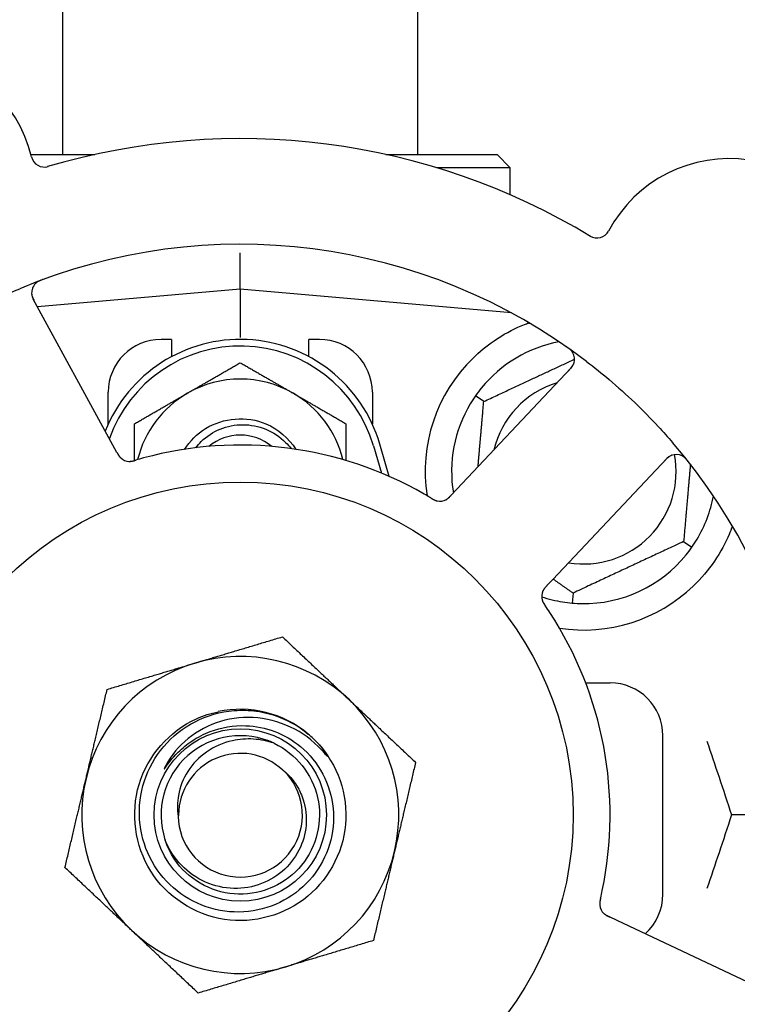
# Model space of a CAD drawing. Header units: inches. Extents: x 24 to 1128, y -69 to 748.
# Tile 23 of 256: x 121.46 to 123.16, y 214.86 to 217.19. Entities that reach past the tile are written whole.
import ezdxf

# ---------------------------------------------------------------- set-up
doc = ezdxf.new("R2010")
doc.units = ezdxf.units.IN
doc.header["$LTSCALE"] = 32
doc.header["$MEASUREMENT"] = 0
doc.layers.add('Dimension (ANSI)', color=7, linetype='Continuous', lineweight=25)
doc.layers.add('Visible (ANSI)', color=7, linetype='Continuous', lineweight=30)
doc.styles.add('Note Text (ANSI)', font='tahoma.ttf')
doc.dimstyles.new('SB Fraction-16 (ANSI)', dxfattribs={"dimscale": 32, "dimtxt": 0.125, "dimasz": 0.098425, "dimexe": 0.125, "dimexo": 0.0625, "dimgap": 0.031496, "dimtad": 0, "dimtih": 1, "dimtoh": 1, "dimdec": 4, "dimrnd": 1e-08, "dimzin": 0, "dimdsep": 46, "dimlunit": 5, "dimtxsty": 'Note Text (ANSI)', "dimcen": 0.09, "dimdle": 0.393701, "dimclrd": 256, "dimclre": 256, "dimclrt": 256, "dimadec": 0, "dimazin": 3, "dimtfac": 0.96, "dimtofl": 0, "dimtmove": 0, "dimatfit": 3, "dimfxl": 1, "dimfrac": 2, "dimtolj": 1, "dimtzin": 12, "dimlwd": -1, "dimlwe": -1, "dimarcsym": 0})

# ---------------------------------------------------------------- blocks, each defined once
blk = doc.blocks.new('*D15')
at = {"layer": 'Defpoints', "color": 0, "transparency": 16777216}
for p in [(162.2904, 468.9837), (60.65, 162.272), (120.1654, 162.272)]:
    blk.add_point(p, dxfattribs=at)
at = {"layer": 'Dimension (ANSI)', "transparency": 16777216}
for p, q in [((160.2904, 468.9837), (56.65, 468.9837)), ((60.65, 465.8341), (60.65, 319.1609)), ((60.65, 165.4216), (60.65, 312.0948)), ((118.1654, 162.272), (56.65, 162.272))]:
    blk.add_line(p, q, dxfattribs=at)
for points in [[(60.125, 465.8341), (61.1749, 465.8341), (60.65, 468.9837)], [(60.125, 165.4216), (61.1749, 165.4216), (60.65, 162.272)]]:
    blk.add_solid(points, dxfattribs=at)
at = {"layer": 'Dimension (ANSI)', "transparency": 16777216, "insert": (48.4472, 318.153), "char_height": 4, "attachment_point": 1, "style": 'Note Text (ANSI)'}
blk.add_mtext('\\A1;306 11/16', dxfattribs=at)

msp = doc.modelspace()

# ---------------------------------------------------------------- linework, layer by layer
at = {"layer": 'Visible (ANSI)'}
for p, q in [((121.56611, 216.8752), (121.56611, 219.1642)), ((122.40611, 216.8752), (122.40611, 219.1642)), ((121.49062, 216.8752), (121.64173, 216.8752)), ((122.33048, 216.8752), (122.59361, 216.8752)), ((122.59361, 216.8752), (122.62486, 216.84395)), ((122.62486, 216.84395), (122.45008, 216.84395)), ((122.62486, 216.77967), (122.62486, 216.84395)), ((121.98611, 216.55645), (121.98611, 216.64244)), ((121.98611, 216.55645), (121.50615, 216.51446)), ((121.98611, 216.55645), (121.98611, 216.44187)), ((122.62809, 216.50028), (121.98611, 216.55645)), ((121.68481, 216.1879), (121.49618, 216.53269)), ((122.62486, 216.50057), (122.62486, 216.50203)), ((121.82361, 216.4377), (121.79861, 216.4377)), ((121.82361, 216.4377), (121.82361, 216.39687)), ((122.14861, 216.39687), (122.14861, 216.4377)), ((122.17361, 216.4377), (122.14861, 216.4377)), ((122.76835, 216.36934), (122.49873, 216.0834)), ((121.67361, 216.23716), (121.67361, 216.3127)), ((122.29861, 216.3127), (122.29861, 216.23716)), ((122.56214, 216.29078), (122.54262, 216.30444)), ((121.69435, 216.17047), (121.68481, 216.1879)), ((122.30111, 216.18583), (122.31986, 216.12155)), ((122.33844, 216.11363), (122.31611, 216.1902)), ((122.72537, 215.8697), (122.99499, 216.15565)), ((122.49873, 216.0834), (122.48508, 216.06892)), ((123.03508, 215.95962), (123.05459, 215.94596)), ((122.71174, 215.85524), (122.72537, 215.8697)), ((122.77345, 215.83762), (122.77137, 215.81389)), ((122.8034, 215.6252), (122.86111, 215.6252)), ((122.98611, 215.1252), (122.98611, 215.5002)), ((123.22986, 215.3127), (123.14839, 215.3127)), ((122.8775, 215.06333), (122.85951, 215.07184)), ((123.23276, 214.89527), (122.8775, 215.06333))]:
    msp.add_line(p, q, dxfattribs=at)
for radius in [0.7875, 0.20385]:
    msp.add_circle((121.98611, 215.3127), radius, dxfattribs=at)
for centre, radius, start, end in [((121.17616, 216.79312), 0.325, 13.56477, 223.80207), ((121.98611, 215.3127), 1.6, 58.81714, 106.5497), ((121.52247, 216.87668), 0.03125, 193.56477, 286.51231), ((123.14378, 216.54048), 0.325, 301.56477, 151.80207), ((122.82981, 216.70882), 0.03125, 238.85452, 331.80207), ((121.98611, 215.3127), 1.35, 52.62287, 112.74397), ((121.5236, 216.54768), 0.03125, 110.53135, 208.68342), ((121.98611, 216.09395), 0.34375, 16.2602, 158.3076), ((121.79861, 216.3127), 0.125, 90, 180), ((122.17361, 216.3127), 0.125, 0, 90), ((121.98611, 216.09395), 0.32812, 16.2602, 160.60541), ((122.79861, 216.1252), 0.3125, 100.71622, 140.84193), ((122.74561, 216.39078), 0.03125, 316.68342, 54.83549), ((122.79861, 216.1252), 0.375, 134.27762, 188.78707), ((121.98611, 216.09395), 0.25, 60, 120), ((122.79861, 216.1252), 0.21875, 106.71618, 166.65066), ((121.98611, 216.09395), 0.25, 120, 166.26096), ((121.98611, 216.09395), 0.25, 13.73904, 60), ((122.79861, 216.1252), 0.3125, 149.15807, 189.35248), ((121.98611, 216.09395), 0.11727, 50.56429, 129.43571), ((121.98611, 215.3127), 0.875, 60.19111, 105.17573), ((121.98611, 215.3127), 1.35, 340.62287, 40.74397), ((121.72455, 216.18039), 0.03125, 226.67765, 268.13682), ((122.79861, 216.1252), 0.21875, 260.57954, 10.53406), ((123.01772, 216.13421), 0.03125, 38.53135, 136.68342), ((122.79861, 216.1252), 0.3125, 329.15807, 349.28378), ((122.45839, 216.08616), 0.03125, 257.46904, 299.46837), ((122.79861, 216.1252), 0.3125, 269.15807, 320.84193), ((122.79861, 216.1252), 0.375, 261.21293, 313.75453), ((122.7305, 215.82959), 0.03125, 154.67765, 196.13682), ((122.79861, 216.1252), 0.3125, 251.46237, 260.84193), ((121.98611, 215.3127), 0.875, 348.19111, 33.17573), ((121.98611, 215.3127), 0.375, 106.68342, 166.68342), ((121.98611, 215.3127), 0.375, 46.68342, 106.68342), ((122.86111, 215.5002), 0.125, 0, 90), ((121.98611, 215.3127), 0.375, 346.68342, 46.68342), ((121.98611, 215.3127), 0.25, 49.96044, 102.10596), ((121.98611, 215.3127), 0.25, 46.19222, 49.96044), ((121.98611, 215.3127), 0.1875, 64.71096, 198.15663), ((121.98611, 215.3127), 0.14583, 46.55117, 180.00317), ((121.98611, 215.3127), 0.14696, 181.25861, 45.29572), ((121.98611, 215.3127), 0.375, 166.68342, 226.68342), ((121.98611, 215.3127), 0.375, 286.68342, 346.68342), ((122.86111, 215.1252), 0.125, 311.64189, 0), ((122.86766, 215.10255), 0.03125, 185.46904, 227.46837), ((121.98611, 215.3127), 0.375, 226.68342, 286.68342), ((121.98611, 215.3127), 0.875, 204.19111, 249.17573), ((121.98611, 215.3127), 1.35, 196.62287, 256.74397)]:
    msp.add_arc(centre, radius, start, end, dxfattribs=at)
for points, knots in [([(121.51926, 216.57941), (121.51867, 216.57919), (121.51809, 216.57898), (121.51652, 216.57839), (121.51552, 216.578), (121.51368, 216.57723), (121.51283, 216.57687), (121.51067, 216.57588), (121.50936, 216.57522), (121.50713, 216.57398), (121.50617, 216.57338), (121.50457, 216.57231), (121.5039, 216.57181), (121.5026, 216.57078), (121.502, 216.57025), (121.50135, 216.56963), (121.50122, 216.56949), (121.5011, 216.56938)], [0, 0, 0, 0, 0.005149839, 0.005149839, 0.013554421, 0.013554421, 0.020527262, 0.020527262, 0.031641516, 0.031641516, 0.041623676, 0.041623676, 0.051235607, 0.051235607, 0.06373445, 0.06373445, 0.067355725, 0.067355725, 0.067355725, 0.067355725]), ([(121.21908, 216.42363), (121.23794, 216.43666), (121.25702, 216.44912), (121.29922, 216.4752), (121.32271, 216.48877), (121.3692, 216.51378), (121.3919, 216.52516), (121.4311, 216.54347), (121.44754, 216.55075), (121.46418, 216.55773)], [-0.73117437, -0.73117437, -0.73117437, -0.73117437, -0.55243049, -0.55243049, -0.34047291, -0.34047291, -0.14064238, -0.14064238, 0, 0, 0, 0]), ([(121.49235, 216.54775), (121.49235, 216.54745), (121.49236, 216.54709), (121.49246, 216.54529), (121.49269, 216.54355), (121.49339, 216.54046), (121.49381, 216.53901), (121.49514, 216.53537), (121.49613, 216.53312), (121.49773, 216.52994), (121.49821, 216.52901), (121.49916, 216.52724), (121.49962, 216.5264), (121.50008, 216.52556)], [0.058736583, 0.058736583, 0.058736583, 0.058736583, 0.064782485, 0.064782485, 0.086145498, 0.086145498, 0.103238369, 0.103238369, 0.123434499, 0.123434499, 0.131598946, 0.131598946, 0.138939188, 0.138939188, 0.138939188, 0.138939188]), ([(122.53681, 216.39369), (122.55195, 216.40845), (122.5689, 216.42237), (122.60791, 216.44914), (122.63032, 216.46105), (122.65605, 216.4721), (122.66176, 216.47439), (122.66751, 216.47654)], [0.55181372, 0.55181372, 0.55181372, 0.55181372, 0.71000954, 0.71000954, 0.90366002, 0.90366002, 0.95550669, 0.95550669, 0.95550669, 0.95550669]), ([(122.77293, 216.40596), (122.77278, 216.40621), (122.7726, 216.40652), (122.77196, 216.40753), (122.77142, 216.4083), (122.77013, 216.40995), (122.7693, 216.41091), (122.76776, 216.41247), (122.76725, 216.41296), (122.76596, 216.41415), (122.76513, 216.41488), (122.76333, 216.41636), (122.76233, 216.41713), (122.76076, 216.41831), (122.76016, 216.41874), (122.75897, 216.41958), (122.75839, 216.41999), (122.7578, 216.4204)], [0.051298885, 0.051298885, 0.051298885, 0.051298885, 0.057269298, 0.057269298, 0.069785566, 0.069785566, 0.083632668, 0.083632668, 0.089458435, 0.089458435, 0.09782017, 0.09782017, 0.107290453, 0.107290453, 0.113094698, 0.113094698, 0.118968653, 0.118968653, 0.118968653, 0.118968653]), ([(122.76278, 216.36344), (122.76343, 216.36413), (122.76408, 216.36482), (122.76659, 216.36753), (122.76838, 216.36958), (122.77114, 216.3732), (122.77222, 216.37482), (122.7738, 216.3776), (122.77442, 216.3789), (122.77526, 216.38102), (122.77553, 216.38183), (122.77579, 216.3827), (122.77584, 216.38288), (122.77589, 216.38304)], [0, 0, 0, 0, 0.007248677, 0.007248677, 0.028564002, 0.028564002, 0.04748221, 0.04748221, 0.065361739, 0.065361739, 0.076705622, 0.076705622, 0.079955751, 0.079955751, 0.079955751, 0.079955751]), ([(122.80564, 216.38549), (122.82386, 216.37157), (122.84161, 216.35728), (122.87948, 216.32518), (122.89967, 216.30701), (122.93859, 216.26977), (122.9571, 216.25098), (122.98655, 216.21929), (122.99784, 216.20668), (123.00891, 216.19382)], [-0.73117336, -0.73117336, -0.73117336, -0.73117336, -0.55242948, -0.55242948, -0.34016147, -0.34016147, -0.13232742, -0.13232742, 0, 0, 0, 0]), ([(121.85448, 216.17753), (121.86702, 216.19733), (121.88385, 216.2144), (121.90378, 216.22675), (121.94603, 216.25294), (122.00108, 216.25723), (122.04688, 216.2379), (122.07594, 216.22563), (122.10078, 216.20406), (122.11779, 216.17752)], [6.8488771, 6.8488771, 6.8488771, 6.8488771, 7.2990044, 7.2990044, 7.2990044, 8.2534333, 8.2534333, 8.2534333, 8.8590861, 8.8590861, 8.8590861, 8.8590861]), ([(121.88091, 216.18135), (121.88482, 216.18649), (121.8891, 216.19136), (121.90658, 216.20859), (121.92181, 216.21862), (121.95552, 216.23242), (121.97371, 216.23597), (122.01073, 216.23593), (122.02919, 216.23224), (122.06396, 216.21791), (122.07989, 216.20732), (122.09797, 216.18941), (122.10227, 216.18454), (122.10623, 216.17942)], [-1.06231766, -1.06231766, -1.06231766, -1.06231766, -1.01273267, -1.01273267, -0.87465824, -0.87465824, -0.73438222, -0.73438222, -0.59190522, -0.59190522, -0.44722789, -0.44722789, -0.39760805, -0.39760805, -0.39760805, -0.39760805]), ([(121.69435, 216.17047), (121.69461, 216.17001), (121.69486, 216.16954), (121.69536, 216.16864), (121.6956, 216.16819), (121.69616, 216.1672), (121.69647, 216.16666), (121.69758, 216.16473), (121.69834, 216.16351), (121.6996, 216.16166), (121.70018, 216.16088), (121.7013, 216.15952), (121.70182, 216.15895), (121.7027, 216.15804), (121.70311, 216.15765), (121.70335, 216.15742), (121.70338, 216.15739), (121.70338, 216.15739), (121.70338, 216.15739), (121.70338, 216.15739)], [0, 0, 0, 0, 0.004355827, 0.004355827, 0.008687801, 0.008687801, 0.014307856, 0.014307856, 0.029588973, 0.029588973, 0.043844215, 0.043844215, 0.054171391, 0.054171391, 0.061954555, 0.061954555, 0.063871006, 0.063871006, 0.063878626, 0.063878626, 0.063878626, 0.063878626]), ([(121.69437, 216.17043), (121.69452, 216.17017), (121.69466, 216.16991), (121.69545, 216.16848), (121.69611, 216.16727), (121.69757, 216.1648), (121.69838, 216.16351), (121.69993, 216.1613), (121.70068, 216.16033), (121.70216, 216.15861), (121.70293, 216.15783), (121.7036, 216.1572), (121.70369, 216.15712), (121.70378, 216.15704)], [0, 0, 0, 0, 0.002309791, 0.002309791, 0.012623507, 0.012623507, 0.024338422, 0.024338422, 0.035397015, 0.035397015, 0.047442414, 0.047442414, 0.049661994, 0.049661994, 0.049661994, 0.049661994]), ([(123.00813, 216.16395), (123.00785, 216.16385), (123.0075, 216.16373), (123.00583, 216.16308), (123.00424, 216.16233), (123.00152, 216.1607), (123.00027, 216.15985), (122.99722, 216.15746), (122.99539, 216.15583), (122.99285, 216.15333), (122.99212, 216.15258), (122.99073, 216.15113), (122.99007, 216.15043), (122.98941, 216.14973)], [0.058736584, 0.058736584, 0.058736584, 0.058736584, 0.064782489, 0.064782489, 0.086145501, 0.086145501, 0.103238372, 0.103238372, 0.123434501, 0.123434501, 0.131598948, 0.131598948, 0.13893919, 0.13893919, 0.13893919, 0.13893919]), ([(123.04656, 216.14813), (123.04617, 216.14863), (123.04579, 216.14911), (123.04474, 216.15042), (123.04406, 216.15126), (123.04276, 216.15277), (123.04215, 216.15347), (123.04054, 216.15521), (123.03951, 216.15625), (123.03764, 216.15799), (123.03678, 216.15872), (123.03526, 216.15992), (123.03459, 216.1604), (123.0332, 216.16132), (123.03251, 216.16172), (123.03172, 216.16214), (123.03155, 216.16223), (123.0314, 216.1623)], [0, 0, 0, 0, 0.005149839, 0.005149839, 0.013554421, 0.013554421, 0.020527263, 0.020527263, 0.031641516, 0.031641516, 0.041623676, 0.041623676, 0.051235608, 0.051235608, 0.063734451, 0.063734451, 0.067355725, 0.067355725, 0.067355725, 0.067355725]), ([(121.72278, 216.14919), (121.72301, 216.14918), (121.72331, 216.14917), (121.72419, 216.14916), (121.72483, 216.14917), (121.72617, 216.14925), (121.72688, 216.14931), (121.72828, 216.14949), (121.72896, 216.14959), (121.73061, 216.14989), (121.73162, 216.15011), (121.7331, 216.15046), (121.73355, 216.15057), (121.73516, 216.15098), (121.73636, 216.15132), (121.73791, 216.15176), (121.7383, 216.15188), (121.73885, 216.15204), (121.73902, 216.15209), (121.73919, 216.15214)], [0.044252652, 0.044252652, 0.044252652, 0.044252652, 0.050671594, 0.050671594, 0.061250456, 0.061250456, 0.071050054, 0.071050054, 0.078610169, 0.078610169, 0.087196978, 0.087196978, 0.090753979, 0.090753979, 0.100050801, 0.100050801, 0.10314767, 0.10314767, 0.10451733, 0.10451733, 0.10451733, 0.10451733]), ([(121.72315, 216.14916), (121.72315, 216.14916), (121.72318, 216.14916), (121.72332, 216.14916), (121.72346, 216.14915), (121.72391, 216.14914), (121.72427, 216.14914), (121.7255, 216.14917), (121.72644, 216.14923), (121.72843, 216.14947), (121.72946, 216.14964), (121.73186, 216.15012), (121.73327, 216.15047), (121.736, 216.1512), (121.73733, 216.15159), (121.73882, 216.15203), (121.739, 216.15208), (121.73919, 216.15214)], [0.030853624, 0.030853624, 0.030853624, 0.030853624, 0.032941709, 0.032941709, 0.03638518, 0.03638518, 0.042347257, 0.042347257, 0.055267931, 0.055267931, 0.065838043, 0.065838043, 0.077516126, 0.077516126, 0.087897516, 0.087897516, 0.089364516, 0.089364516, 0.089364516, 0.089364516]), ([(122.43703, 216.06256), (122.43663, 216.06281), (122.43619, 216.06307), (122.43572, 216.06335), (122.43151, 216.06587), (122.42574, 216.06926), (122.42108, 216.07193)], [0.48080563, 0.48080563, 0.48080563, 0.48080563, 0.5329828, 0.5329828, 0.5329828, 1, 1, 1, 1]), ([(122.43707, 216.06254), (122.43732, 216.06239), (122.43758, 216.06223), (122.43828, 216.06182), (122.43871, 216.06156), (122.44008, 216.06075), (122.44103, 216.0602), (122.44302, 216.05911), (122.44409, 216.05855), (122.44622, 216.05753), (122.44725, 216.05709), (122.44931, 216.0563), (122.45027, 216.05601), (122.45147, 216.05569), (122.45181, 216.05562), (122.45206, 216.05556)], [0.001596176, 0.001596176, 0.001596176, 0.001596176, 0.00393777, 0.00393777, 0.007842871, 0.007842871, 0.016055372, 0.016055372, 0.025513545, 0.025513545, 0.037191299, 0.037191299, 0.054193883, 0.054193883, 0.061558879, 0.061558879, 0.061558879, 0.061558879]), ([(122.43707, 216.06254), (122.43754, 216.06226), (122.438, 216.06198), (122.43894, 216.06142), (122.43941, 216.06114), (122.44097, 216.06022), (122.44208, 216.05959), (122.44391, 216.05861), (122.44467, 216.05823), (122.44642, 216.0574), (122.44736, 216.057), (122.44905, 216.05638), (122.44982, 216.05613), (122.45106, 216.05578), (122.45158, 216.05566), (122.45189, 216.05559), (122.45193, 216.05558), (122.45195, 216.05558), (122.45195, 216.05558), (122.45195, 216.05558)], [0, 0, 0, 0, 0.004180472, 0.004180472, 0.008305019, 0.008305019, 0.018114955, 0.018114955, 0.025612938, 0.025612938, 0.036850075, 0.036850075, 0.047489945, 0.047489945, 0.056089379, 0.056089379, 0.05828692, 0.05828692, 0.058652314, 0.058652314, 0.058652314, 0.058652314]), ([(122.47263, 216.05835), (122.47271, 216.05839), (122.4728, 216.05844), (122.47307, 216.05859), (122.47327, 216.05869), (122.47414, 216.05919), (122.47493, 216.05969), (122.47678, 216.061), (122.47791, 216.06189), (122.48009, 216.06383), (122.48118, 216.06488), (122.48271, 216.06643), (122.48319, 216.06692), (122.48389, 216.06767), (122.48413, 216.06792), (122.4846, 216.06841), (122.48482, 216.06865), (122.48505, 216.06889)], [0.038929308, 0.038929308, 0.038929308, 0.038929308, 0.040726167, 0.040726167, 0.043941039, 0.043941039, 0.054249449, 0.054249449, 0.066768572, 0.066768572, 0.07820649, 0.07820649, 0.083402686, 0.083402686, 0.086046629, 0.086046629, 0.08863019, 0.08863019, 0.08863019, 0.08863019]), ([(122.47335, 216.05873), (122.47335, 216.05873), (122.47336, 216.05873), (122.47342, 216.05876), (122.47362, 216.05887), (122.47421, 216.05922), (122.47468, 216.0595), (122.4757, 216.06016), (122.47624, 216.06055), (122.47693, 216.06106), (122.4771, 216.0612), (122.47834, 216.06218), (122.47971, 216.0634), (122.4818, 216.06548), (122.48241, 216.06611), (122.48336, 216.06711), (122.48369, 216.06745), (122.48436, 216.06816), (122.48471, 216.06853), (122.48505, 216.06889)], [0.028019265, 0.028019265, 0.028019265, 0.028019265, 0.028672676, 0.028672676, 0.033062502, 0.033062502, 0.040781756, 0.040781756, 0.051074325, 0.051074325, 0.054504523, 0.054504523, 0.075062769, 0.075062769, 0.083066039, 0.083066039, 0.087153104, 0.087153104, 0.091266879, 0.091266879, 0.091266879, 0.091266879]), ([(123.15049, 215.99579), (123.14808, 215.98917), (123.14548, 215.98254), (123.13419, 215.95645), (123.12248, 215.93441), (123.09349, 215.89215), (123.07628, 215.87189), (123.05795, 215.85434)], [1.38940877, 1.38940877, 1.38940877, 1.38940877, 1.45134152, 1.45134152, 1.64787025, 1.64787025, 1.84130789, 1.84130789, 1.84130789, 1.84130789]), ([(122.71171, 215.85521), (122.7115, 215.85499), (122.7113, 215.85478), (122.71018, 215.85359), (122.70924, 215.85258), (122.70734, 215.85043), (122.70636, 215.84926), (122.70473, 215.84711), (122.70405, 215.84609), (122.70287, 215.84416), (122.70237, 215.84318), (122.70198, 215.84235), (122.70192, 215.84223), (122.70188, 215.84213)], [0, 0, 0, 0, 0.002309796, 0.002309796, 0.012623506, 0.012623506, 0.024338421, 0.024338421, 0.035397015, 0.035397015, 0.047442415, 0.047442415, 0.049661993, 0.049661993, 0.049661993, 0.049661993]), ([(122.71174, 215.85524), (122.71138, 215.85486), (122.71101, 215.85447), (122.7103, 215.85372), (122.70996, 215.85335), (122.70919, 215.85251), (122.70876, 215.85205), (122.70727, 215.8504), (122.70635, 215.8493), (122.70498, 215.84753), (122.70442, 215.84674), (122.70348, 215.84525), (122.70309, 215.84458), (122.70249, 215.84346), (122.70225, 215.84295), (122.70211, 215.84265), (122.70209, 215.84261), (122.70209, 215.84261), (122.70209, 215.84261), (122.70209, 215.84261)], [0, 0, 0, 0, 0.004355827, 0.004355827, 0.0086878, 0.0086878, 0.014307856, 0.014307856, 0.029588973, 0.029588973, 0.043844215, 0.043844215, 0.054171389, 0.054171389, 0.061954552, 0.061954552, 0.063871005, 0.063871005, 0.063878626, 0.063878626, 0.063878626, 0.063878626]), ([(122.70028, 215.82163), (122.70034, 215.82141), (122.70042, 215.82112), (122.70069, 215.82028), (122.7009, 215.81967), (122.70139, 215.81842), (122.70166, 215.81777), (122.70227, 215.81649), (122.70258, 215.81588), (122.70337, 215.8144), (122.70389, 215.8135), (122.70468, 215.81221), (122.70492, 215.81182), (122.70581, 215.81041), (122.7065, 215.80938), (122.70741, 215.80804), (122.70763, 215.80771), (122.70796, 215.80723), (122.70806, 215.80708), (122.70816, 215.80694)], [0.044252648, 0.044252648, 0.044252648, 0.044252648, 0.050671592, 0.050671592, 0.061250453, 0.061250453, 0.071050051, 0.071050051, 0.078610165, 0.078610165, 0.087196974, 0.087196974, 0.090753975, 0.090753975, 0.100050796, 0.100050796, 0.103147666, 0.103147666, 0.104517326, 0.104517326, 0.104517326, 0.104517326]), ([(122.70037, 215.82127), (122.70037, 215.82127), (122.70038, 215.82124), (122.70042, 215.82111), (122.70046, 215.82097), (122.70059, 215.82054), (122.7007, 215.8202), (122.7011, 215.81903), (122.70145, 215.81816), (122.70229, 215.81635), (122.70277, 215.81541), (122.70398, 215.81329), (122.70474, 215.81205), (122.70628, 215.80968), (122.70707, 215.80853), (122.70794, 215.80725), (122.70805, 215.8071), (122.70816, 215.80694)], [0.030853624, 0.030853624, 0.030853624, 0.030853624, 0.032941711, 0.032941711, 0.036385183, 0.036385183, 0.042347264, 0.042347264, 0.055267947, 0.055267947, 0.065838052, 0.065838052, 0.077516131, 0.077516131, 0.087897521, 0.087897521, 0.089364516, 0.089364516, 0.089364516, 0.089364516]), ([(122.15917, 215.49312), (122.20983, 215.44452), (122.23849, 215.37381), (122.23594, 215.30365), (122.23341, 215.23352), (122.19973, 215.16508), (122.14571, 215.12028), (122.09172, 215.07549), (122.01826, 215.05504), (121.94889, 215.06549), (121.8779, 215.07618), (121.81241, 215.1191), (121.77428, 215.17993), (121.73655, 215.24013), (121.72624, 215.31681), (121.74674, 215.38484), (121.76722, 215.45279), (121.81809, 215.51096), (121.88271, 215.54032), (121.89903, 215.54773), (121.91616, 215.55327), (121.93369, 215.55695)], [5.2445607, 5.2445607, 5.2445607, 5.2445607, 6.086966, 6.086966, 6.086966, 6.9291128, 6.9291128, 6.9291128, 7.7710085, 7.7710085, 7.7710085, 8.6324711, 8.6324711, 8.6324711, 9.4850832, 9.4850832, 9.4850832, 10.3367446, 10.3367446, 10.3367446, 10.5518672, 10.5518672, 10.5518672, 10.5518672]), ([(121.99889, 215.52394), (122.02238, 215.52316), (122.04557, 215.51848), (122.08968, 215.50168), (122.11028, 215.48961), (122.15016, 215.45637), (122.16806, 215.43424), (122.19457, 215.3841), (122.20281, 215.35654), (122.20835, 215.29951), (122.20548, 215.27058), (122.18878, 215.21516), (122.175, 215.18923), (122.13812, 215.14384), (122.1153, 215.12489), (122.06343, 215.09663), (122.03484, 215.08768), (121.97553, 215.08117), (121.94539, 215.08377), (121.88749, 215.10043), (121.86032, 215.11443), (121.81263, 215.15219), (121.79262, 215.17568), (121.76255, 215.22925), (121.75287, 215.25886), (121.74532, 215.32042), (121.74763, 215.35178), (121.76418, 215.41217), (121.77836, 215.44057), (121.81696, 215.49061), (121.84109, 215.5117), (121.89631, 215.54363), (121.92693, 215.55407), (121.95868, 215.55837)], [-3.5801326, -3.5801326, -3.5801326, -3.5801326, -3.4004535, -3.4004535, -3.2191752, -3.2191752, -3.0035583, -3.0035583, -2.7857358, -2.7857358, -2.5657084, -2.5657084, -2.3434763, -2.3434763, -2.1190401, -2.1190401, -1.8924003, -1.8924003, -1.6635571, -1.6635571, -1.4325112, -1.4325112, -1.1992628, -1.1992628, -0.9638125, -0.9638125, -0.7261606, -0.7261606, -0.4863077, -0.4863077, -0.244254, -0.244254, 0, 0, 0, 0]), ([(121.95868, 215.55837), (121.97614, 215.56074), (121.99381, 215.56119), (122.0292, 215.55823), (122.04682, 215.55478), (122.0943, 215.5399), (122.12258, 215.52449), (122.14694, 215.5041)], [-0.51193076, -0.51193076, -0.51193076, -0.51193076, -0.37804019, -0.37804019, -0.24204071, -0.24204071, 0, 0, 0, 0]), ([(122.18592, 215.45824), (122.16609, 215.48159), (122.14209, 215.50103), (122.08788, 215.52994), (122.05813, 215.53906), (121.99772, 215.54508), (121.96769, 215.54228), (121.91132, 215.52538), (121.88545, 215.51179), (121.84121, 215.47588), (121.82307, 215.45418), (121.80969, 215.42958)], [-1.1317323, -1.1317323, -1.1317323, -1.1317323, -0.8984595, -0.8984595, -0.6634575, -0.6634575, -0.435379, -0.435379, -0.2142259, -0.2142259, 0, 0, 0, 0]), ([(121.83925, 215.46114), (121.84916, 215.47096), (121.85993, 215.47978), (121.8851, 215.49664), (121.89968, 215.50418), (121.94177, 215.52017), (121.97026, 215.52488), (121.99889, 215.52394)], [-0.44935864, -0.44935864, -0.44935864, -0.44935864, -0.34320731, -0.34320731, -0.21838639, -0.21838639, 0, 0, 0, 0]), ([(122.06621, 215.48223), (122.11749, 215.458), (122.15653, 215.40929), (122.16901, 215.35396), (122.18149, 215.29863), (122.16715, 215.23789), (122.13124, 215.19399), (122.0954, 215.15017), (122.03886, 215.12408), (121.98227, 215.12524), (121.92558, 215.1264), (121.87006, 215.15489), (121.83606, 215.20027), (121.82383, 215.21658), (121.81449, 215.23495), (121.80821, 215.25433)], [5.153766, 5.153766, 5.153766, 5.153766, 6.061332, 6.061332, 6.061332, 6.968806, 6.968806, 6.968806, 7.8744508, 7.8744508, 7.8744508, 8.7817425, 8.7817425, 8.7817425, 9.107885, 9.107885, 9.107885, 9.107885]), ([(122.06621, 215.48223), (122.05048, 215.48771), (122.03409, 215.49107), (122.00071, 215.49321), (121.98388, 215.49195), (121.94553, 215.48345), (121.92473, 215.47442), (121.88871, 215.44927), (121.87363, 215.43371), (121.85102, 215.39841), (121.84339, 215.37921), (121.83682, 215.34267), (121.83659, 215.32589), (121.83919, 215.30947)], [-0.89666376, -0.89666376, -0.89666376, -0.89666376, -0.7697294, -0.7697294, -0.64162523, -0.64162523, -0.47009117, -0.47009117, -0.30597672, -0.30597672, -0.14928046, -0.14928046, -0.02134877, -0.02134877, -0.02134877, -0.02134877]), ([(122.15917, 215.49312), (122.167, 215.48557), (122.17436, 215.47743), (122.18638, 215.46188), (122.19006, 215.45612), (122.19189, 215.45275), (122.19222, 215.45211), (122.19243, 215.45155), (122.19247, 215.45143), (122.19249, 215.45129), (122.19249, 215.45125), (122.19249, 215.4512), (122.19248, 215.45118), (122.19247, 215.45115), (122.19246, 215.45114), (122.19244, 215.45113), (122.19243, 215.45113), (122.19239, 215.45112), (122.19237, 215.45113), (122.19229, 215.45115), (122.19224, 215.45118), (122.19139, 215.45176), (122.18906, 215.45454), (122.18592, 215.45824)], [-0.28928031, -0.28928031, -0.28928031, -0.28928031, -0.16787143, -0.16787143, -0.06646306, -0.06646306, -0.04917499, -0.04917499, -0.04476579, -0.04476579, -0.04306859, -0.04306859, -0.04215282, -0.04215282, -0.04143605, -0.04143605, -0.040655, -0.040655, -0.03948059, -0.03948059, -0.0370912, -0.0370912, 0, 0, 0, 0]), ([(121.80969, 215.42958), (121.80889, 215.42811), (121.80803, 215.42644), (121.80706, 215.42433), (121.80664, 215.42336), (121.8064, 215.42255), (121.80636, 215.42238), (121.80634, 215.4222), (121.80634, 215.42215), (121.80635, 215.42209), (121.80636, 215.42206), (121.80638, 215.42203), (121.80639, 215.42202), (121.80642, 215.42201), (121.80643, 215.422), (121.80647, 215.422), (121.8065, 215.42201), (121.80657, 215.42204), (121.80662, 215.42207), (121.80681, 215.42222), (121.807, 215.4224), (121.80786, 215.42336), (121.80882, 215.42465), (121.81456, 215.43243), (121.82405, 215.44611), (121.83925, 215.46114)], [-0.32002064, -0.32002064, -0.32002064, -0.32002064, -0.25037654, -0.25037654, -0.22022079, -0.22022079, -0.21319305, -0.21319305, -0.21059304, -0.21059304, -0.20923641, -0.20923641, -0.20821255, -0.20821255, -0.20712521, -0.20712521, -0.2055378, -0.2055378, -0.20262718, -0.20262718, -0.19315319, -0.19315319, -0.1629071, -0.1629071, 0, 0, 0, 0]), ([(122.08949, 215.41715), (122.09867, 215.40935), (122.10686, 215.40045), (122.1217, 215.37977), (122.12801, 215.36789), (122.13971, 215.33645), (122.14293, 215.31636), (122.14154, 215.2755), (122.13674, 215.25514), (122.11945, 215.21685), (122.10693, 215.19939), (122.07555, 215.16977), (122.05684, 215.15807), (122.01549, 215.14222), (121.99318, 215.13841), (121.94777, 215.1395), (121.92513, 215.1446), (121.88251, 215.16332), (121.86304, 215.17697), (121.82995, 215.21132), (121.81682, 215.23183), (121.80794, 215.25427)], [-1.5503297, -1.5503297, -1.5503297, -1.5503297, -1.4577971, -1.4577971, -1.3550285, -1.3550285, -1.200467, -1.200467, -1.0416694, -1.0416694, -0.8786368, -0.8786368, -0.7113708, -0.7113708, -0.5398726, -0.5398726, -0.3641439, -0.3641439, -0.1841858, -0.1841858, 0, 0, 0, 0]), ([(122.83861, 215.11556), (122.83872, 215.11603), (122.83883, 215.11653), (122.83896, 215.11706), (122.84005, 215.12184), (122.84149, 215.12837), (122.84259, 215.13363)], [0.48080563, 0.48080563, 0.48080563, 0.48080563, 0.5329828, 0.5329828, 0.5329828, 1, 1, 1, 1]), ([(122.8386, 215.11553), (122.83848, 215.115), (122.83836, 215.11446), (122.83811, 215.1134), (122.83799, 215.11287), (122.8376, 215.1111), (122.83735, 215.10985), (122.83698, 215.10781), (122.83685, 215.10696), (122.8366, 215.10504), (122.83652, 215.10403), (122.83644, 215.10223), (122.83644, 215.10142), (122.8365, 215.10013), (122.83654, 215.0996), (122.83658, 215.09928), (122.83658, 215.09924), (122.83658, 215.09923), (122.83658, 215.09922), (122.83658, 215.09922)], [0, 0, 0, 0, 0.004180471, 0.004180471, 0.008305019, 0.008305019, 0.018114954, 0.018114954, 0.025612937, 0.025612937, 0.036850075, 0.036850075, 0.047489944, 0.047489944, 0.05608938, 0.05608938, 0.05828692, 0.05828692, 0.058652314, 0.058652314, 0.058652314, 0.058652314]), ([(122.8386, 215.11553), (122.83854, 215.11524), (122.83847, 215.11494), (122.83829, 215.11416), (122.83818, 215.11366), (122.83783, 215.11211), (122.8376, 215.11104), (122.83718, 215.1088), (122.83698, 215.10762), (122.83666, 215.10528), (122.83656, 215.10416), (122.83645, 215.10195), (122.83647, 215.10095), (122.83654, 215.09971), (122.83657, 215.09937), (122.8366, 215.09911)], [0.001596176, 0.001596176, 0.001596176, 0.001596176, 0.003937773, 0.003937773, 0.007842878, 0.007842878, 0.016055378, 0.016055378, 0.025513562, 0.025513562, 0.03719134, 0.03719134, 0.0541939, 0.0541939, 0.061558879, 0.061558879, 0.061558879, 0.061558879]), ([(122.84561, 215.08041), (122.84567, 215.08034), (122.84575, 215.08027), (122.84597, 215.08006), (122.84613, 215.07991), (122.84687, 215.07924), (122.84759, 215.07863), (122.84941, 215.07728), (122.8506, 215.07649), (122.85312, 215.075), (122.85446, 215.0743), (122.85641, 215.07332), (122.85702, 215.07302), (122.85795, 215.07258), (122.85826, 215.07243), (122.85887, 215.07214), (122.85917, 215.072), (122.85947, 215.07185)], [0.038929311, 0.038929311, 0.038929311, 0.038929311, 0.040726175, 0.040726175, 0.043941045, 0.043941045, 0.054249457, 0.054249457, 0.066768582, 0.066768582, 0.078206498, 0.078206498, 0.083402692, 0.083402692, 0.086046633, 0.086046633, 0.088630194, 0.088630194, 0.088630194, 0.088630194]), ([(122.84619, 215.07984), (122.84619, 215.07984), (122.84619, 215.07984), (122.84624, 215.07979), (122.84641, 215.07963), (122.84692, 215.07917), (122.84733, 215.07882), (122.84828, 215.07805), (122.84881, 215.07765), (122.84951, 215.07716), (122.84969, 215.07704), (122.85102, 215.07616), (122.8526, 215.07524), (122.85522, 215.0739), (122.85601, 215.07351), (122.85725, 215.07291), (122.85768, 215.0727), (122.85856, 215.07228), (122.85902, 215.07207), (122.85947, 215.07185)], [0.028019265, 0.028019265, 0.028019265, 0.028019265, 0.028672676, 0.028672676, 0.033062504, 0.033062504, 0.040781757, 0.040781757, 0.051074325, 0.051074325, 0.054504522, 0.054504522, 0.07506277, 0.07506277, 0.083066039, 0.083066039, 0.087153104, 0.087153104, 0.091266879, 0.091266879, 0.091266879, 0.091266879])]:
    msp.add_open_spline(points, degree=3, knots=knots, dxfattribs=at)
for points, weights in [([(122.66751, 216.47654), (122.66907, 216.47641), (122.67064, 216.47628)], [0.999914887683, 0.9999148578, 0.999914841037]), ([(122.56214, 216.29078), (122.67377, 216.34283), (122.77686, 216.3909)], [1.04422863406, 1.17902301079, 1.08886732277]), ([(121.86111, 216.31046), (121.91912, 216.34395), (121.98611, 216.38263)], [1, 1.0379548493, 1]), ([(121.98611, 216.38263), (122.0531, 216.34395), (122.11111, 216.31046)], [1, 1.0379548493, 1]), ([(121.73611, 216.23829), (121.8031, 216.27696), (121.86111, 216.31046)], [1, 1.0379548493, 1]), ([(122.11111, 216.31046), (122.16912, 216.27696), (122.23611, 216.23829)], [1, 1.0379548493, 1]), ([(122.54863, 216.13632), (122.5549, 216.20804), (122.56214, 216.29078)], [1.12448377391, 1.13145726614, 1.04422863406]), ([(121.73611, 216.15125), (121.73611, 216.1922), (121.73611, 216.23829)], [1.01840499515, 1.02227336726, 1]), ([(122.23611, 216.23829), (122.23611, 216.19219), (122.23611, 216.15123)], [1, 1.02228011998, 1.01840264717]), ([(123.05107, 216.14238), (123.0436, 216.05701), (123.03508, 215.95962)], [1.11819795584, 1.14843950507, 1.04422863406]), ([(123.03508, 215.95962), (122.90426, 215.89862), (122.77345, 215.83762)], [1.04422863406, 1.20577136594, 1.04422863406]), ([(122.77345, 215.83762), (122.74884, 215.85486), (122.72627, 215.87066)], [1.04422863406, 1.07418802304, 1.09303499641]), ([(121.87845, 215.67192), (121.9747, 215.70076), (122.08585, 215.73407)], [1, 1.0379548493, 1]), ([(122.08585, 215.73407), (122.17026, 215.65447), (122.24337, 215.58554)], [1, 1.0379548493, 1]), ([(121.67106, 215.60976), (121.7822, 215.64307), (121.87845, 215.67192)], [1, 1.0379548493, 1]), ([(121.62119, 215.39908), (121.64434, 215.49685), (121.67106, 215.60976)], [1, 1.0379548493, 1]), ([(122.24337, 215.58554), (122.31648, 215.51661), (122.40089, 215.43701)], [1, 1.0379548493, 1]), ([(122.40089, 215.43701), (122.37417, 215.32411), (122.35103, 215.22633)], [1, 1.0379548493, 1]), ([(121.57132, 215.18839), (121.59805, 215.3013), (121.62119, 215.39908)], [1, 1.0379548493, 1]), ([(122.35103, 215.22633), (122.32788, 215.12855), (122.30116, 215.01564)], [1, 1.0379548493, 1]), ([(121.72885, 215.03986), (121.65574, 215.10879), (121.57132, 215.18839)], [1, 1.0379548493, 1]), ([(121.88637, 214.89133), (121.80196, 214.97093), (121.72885, 215.03986)], [1, 1.0379548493, 1]), ([(122.30116, 215.01564), (122.19002, 214.98233), (122.09376, 214.95349)], [1, 1.0379548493, 1]), ([(122.09376, 214.95349), (121.99751, 214.92464), (121.88637, 214.89133)], [1, 1.0379548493, 1])]:
    msp.add_rational_spline(points, weights, degree=2, dxfattribs=at)
for points in [[(122.55629, 216.32253), (122.55173, 216.31693), (122.547, 216.31069), (122.54262, 216.30444)], [(122.54262, 216.30444), (122.53826, 216.2982), (122.53401, 216.29162), (122.5303, 216.28541)], [(121.75705, 216.15719), (121.75128, 216.15562), (121.74392, 216.15353), (121.73918, 216.15214)], [(123.04092, 215.92787), (123.04549, 215.93347), (123.05022, 215.93972), (123.05459, 215.94596)], [(123.05459, 215.94596), (123.05896, 215.95221), (123.06321, 215.95879), (123.06692, 215.96499)], [(122.71848, 215.79151), (122.71521, 215.79651), (122.71094, 215.80286), (122.70815, 215.80694)], [(122.74887, 215.81668), (122.75601, 215.81553), (122.76378, 215.81456), (122.77137, 215.81389)], [(122.77137, 215.81389), (122.77897, 215.81323), (122.78679, 215.81284), (122.79402, 215.81274)], [(123.09008, 215.48701), (123.10862, 215.43239), (123.12874, 215.37298), (123.14839, 215.3127)], [(122.08949, 215.41715), (122.08846, 215.41764), (122.08743, 215.41811), (122.0864, 215.41857)], [(121.84028, 215.31269), (121.8399, 215.31162), (121.83954, 215.31055), (121.83919, 215.30947)], [(123.14839, 215.3127), (123.12874, 215.25242), (123.10863, 215.19302), (123.09008, 215.13839)]]:
    msp.add_open_spline(points, degree=3, dxfattribs=at)

# ---------------------------------------------------------------- dimensions: what is measured, and where the dimension line sits
at = {"layer": 'Dimension (ANSI)'}
dim = msp.add_linear_dim(base=(60.64998, 162.27197), p1=(162.29037, 468.98367), p2=(120.16537, 162.27197), angle=270, dimstyle='SB Fraction-16 (ANSI)', override={"dimgap": 0.031496, "dimdec": 4, "dimtol": 0, "dimlim": 0, "dimtp": 0, "dimtm": 0, "dimtdec": 2, "dimatfit": 1}, dxfattribs=at)
dim.commit()
dim.dimension.update_dxf_attribs({"geometry": '*D15', "text_midpoint": (60.64998, 315.62782), "dimtype": 160})

doc.saveas('drawing.dxf')
